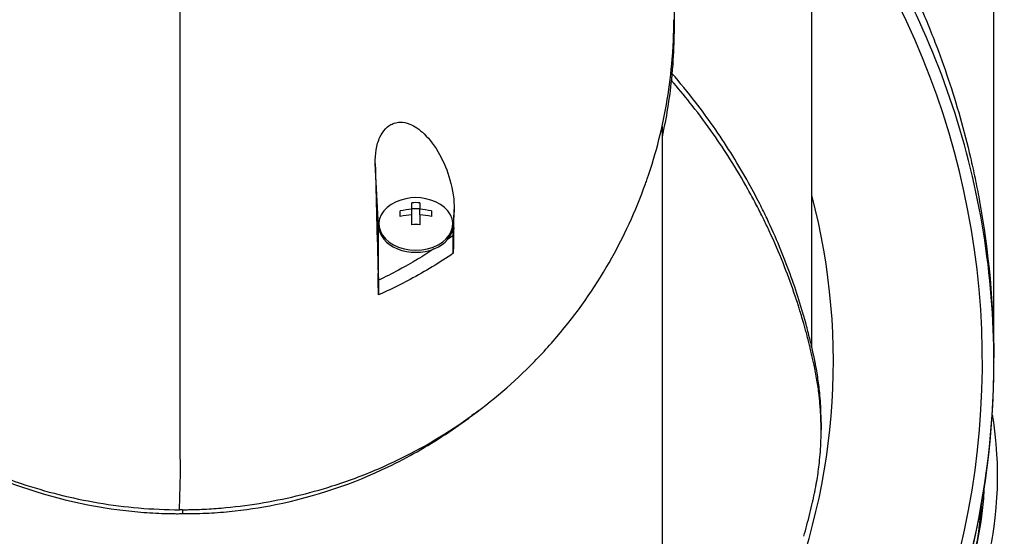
# Model space of a CAD drawing. Header units: millimetres. Extents: x 0 to 5219, y 0 to 2970.
# Tile 118 of 233: x 989 to 1081, y 2497 to 2545. Entities that reach past the tile are written whole.
import ezdxf

# ---------------------------------------------------------------- set-up
doc = ezdxf.new("R2010")
doc.units = ezdxf.units.MM
doc.header["$LTSCALE"] = 0.2

# ---------------------------------------------------------------- blocks, each defined once
blk = doc.blocks.new('A$Cd797e9e4')
for p, q in [((76, -187.192), (76, -105.599)), ((59, -185.842), (59, -123.471)), ((45, -165.204), (45, -204.567)), ((18.5, -174.518), (18.211, -168.66)), ((21.637, -172.938), (21.637, -172.329)), ((21.637, -172.857), (22.362, -172.857)), ((22.362, -172.329), (22.362, -172.938)), ((20.55, -173.609), (20.55, -173.097)), ((21.637, -173.45), (21.637, -172.938)), ((21.637, -174.377), (21.637, -173.45)), ((22.362, -173.45), (22.362, -172.938)), ((22.362, -173.45), (22.362, -174.377)), ((23.45, -173.097), (23.45, -173.609)), ((25.577, -172.952), (25.5, -174.518)), ((18.5, -179.571), (18.5, -174.518)), ((18.55, -174.518), (18.55, -174.306)), ((25.45, -174.518), (25.45, -174.306)), ((25.5, -175.381), (25.5, -174.518)), ((25.5, -175.381), (25.537, -174.637)), ((23.5, -178.329), (23.5, -178.328)), ((18.469, -178.946), (18.5, -179.571)), ((19.702, -180.381), (19.703, -180.381)), ((76, -187.192), (76, -187.2)), ((76, -187.207), (76, -187.2)), ((76, -187.207), (76, -187.208)), ((76, -187.215), (76, -187.208)), ((76, -187.299), (76, -187.215)), ((59.86, -192.836), (59.86, -193.542)), ((0.201, -200.987), (0.196, -201.356))]:
    blk.add_line(p, q)
blk.add_arc((22, -176.372), 4.52, 65.87004, 114.12996)
for centre, major_axis, ratio, start_param, end_param in [((-0.03, -460.696), (-0.007, -366.117), 0.000098, 2.371208, 2.7921), ((0, -187.188), (74.928, 0), 0.999999, 5.348312, 6.947369), ((22.716, -333.075), (6.125, -233.781), 0.001185, 3.932352, 3.992487), ((0, -187.164), (61.01, 0), 0.999999, 5.859496, 6.540564), ((22, -174.306), (-3.45, 0), 0.706382, 5.277538, 10.430425), ((22, -175.348), (-4.281, 0), 0.707831, 4.627603, 4.797175), ((22, -176.116), (-4.505, 0), 0.707831, 4.792943, 5.040089), ((22, -176.628), (4.505, 0), 0.707831, 1.65135, 1.898497), ((22, -176.116), (-4.505, 0), 0.707831, 4.384689, 4.631835), ((22, -176.628), (4.505, 0), 0.707831, 1.243096, 1.490243), ((22, -174.518), (-3.5, 0), 0.706382, 6.073561, 6.283185), ((22, -174.518), (-3.45, 0), 0.706382, 0, 3.141593), ((22, -177.396), (4.281, 0), 0.707831, 1.486011, 1.655582), ((22, -174.518), (3.5, 0), 0.706382, 0, 0.209604), ((22, -179.331), (1.5, 0), 0.706382, 3.684008, 3.684774), ((0, -187.192), (76, 0), 0.999999, 5.339379, 6.283185), ((0, -187.2), (76, 0), 0.999999, 5.339387, 6.283185), ((0, -187.207), (76, 0.007), 0.999999, 5.339301, 6.283185), ((0, -187.208), (76, 0), 0.999999, 5.339396, 6.283185), ((0, -187.208), (76, 0), 0.999999, 5.339396, 6.283185), ((0, -187.299), (0, 76.003), 0.99996, 4.455368, 4.712389), ((-924.615, -109.42), (-38.393, -2692.427), 0.343947, 1.541686, 1.542812)]:
    blk.add_ellipse(centre, major_axis=major_axis, ratio=ratio, start_param=start_param, end_param=end_param)
for points, knots in [([(59, -137.138), (59.028, -137.173), (59.056, -137.208), (59.868, -138.239), (60.652, -139.284), (61.816, -140.929), (62.202, -141.49), (62.778, -142.351), (63.065, -142.787), (63.35, -143.23), (63.54, -143.527), (63.655, -143.708), (64.927, -145.729), (66.113, -147.797), (67.824, -151.168), (68.383, -152.337), (69.197, -154.159), (69.464, -154.778), (69.858, -155.724), (69.988, -156.042), (70.245, -156.685), (70.391, -157.056), (71.364, -159.576), (72.153, -161.921), (73.193, -165.591), (73.517, -166.84), (73.962, -168.751), (74.104, -169.394), (74.375, -170.693), (74.509, -171.379), (75.525, -176.927), (75.975, -181.887), (75.999, -186.801)], [0.5613896, 0.5613896, 0.5613896, 0.5613896, 0.5625, 0.5625, 0.59375, 0.59375, 0.609375, 0.609375, 0.6171875, 0.6210937, 0.6210937, 0.625, 0.625, 0.6875, 0.6875, 0.71875, 0.71875, 0.734375, 0.734375, 0.7421875, 0.7421875, 0.75, 0.75, 0.8125, 0.8125, 0.84375, 0.84375, 0.859375, 0.859375, 0.875, 0.875, 0.9965838, 0.9965838, 0.9965838, 0.9965838]), ([(76, -187.192), (76, -179.086), (74.692, -170.981), (69.592, -155.59), (65.801, -148.308), (60.324, -140.952), (59.671, -140.112), (59, -139.286)], [4.712389, 4.712389, 4.712389, 4.712389, 5.0323889, 5.0323889, 5.3523889, 5.3523889, 5.3943854, 5.3943854, 5.3943854, 5.3943854]), ([(-45.399, -144.927), (-45.517, -145.58), (-45.621, -146.235), (-46.151, -150.132), (-46.131, -152.613), (-46.125, -155.442), (-46.138, -157.29), (-45.679, -161.731), (-45.376, -163.604), (-43.899, -170.1), (-42.341, -173.608), (-40.376, -177.425), (-39.608, -178.752), (-37.169, -182.507), (-35.293, -184.877), (-28.822, -191.511), (-24.002, -194.672), (-17.898, -197.444), (-16.412, -198.027), (-12.577, -199.306), (-10.156, -199.92), (-5.177, -200.76), (-2.63, -200.987), (-0.073, -200.987)], [3.604366, 3.604366, 3.604366, 3.604366, 3.710855, 3.710855, 4.236876, 4.236876, 4.642605, 4.642605, 4.934699, 4.934699, 5.667174, 5.667174, 6.066186, 6.066186, 6.818123, 6.818123, 8.314738, 8.314738, 8.772171, 8.772171, 9.455351, 9.455351, 10.137965, 10.137965, 10.137965, 10.137965]), ([(46.116, -153.022), (46.132, -153.803), (46.129, -154.482), (46.125, -156.314), (46.138, -158.252), (45.686, -162.617), (45.398, -164.394), (45, -166.158)], [4.0495229, 4.0495229, 4.0495229, 4.0495229, 4.2368756, 4.2368756, 4.6426047, 4.6426047, 4.9241452, 4.9241452, 4.9241452, 4.9241452]), ([(0.201, -200.987), (0.232, -200.987), (0.27, -200.987), (0.352, -200.987), (0.389, -200.986), (0.502, -200.986), (0.577, -200.985), (0.803, -200.982), (0.953, -200.979), (1.404, -200.969), (1.705, -200.959), (2.606, -200.92), (3.205, -200.882), (4.999, -200.733), (6.187, -200.587), (9.709, -200.018), (11.997, -199.468), (15.651, -198.31), (17.069, -197.783), (23.912, -194.853), (28.556, -191.583), (33.336, -186.912), (34.288, -185.89), (38.934, -180.44), (41.661, -175.557), (43.51, -170.41), (43.564, -170.258), (44.457, -167.678), (45.075, -165.183), (45.692, -161.431), (45.846, -160.178), (46.096, -157.197), (46.112, -155.895), (46.115, -155.236)], [0.000001, 0.000001, 0.000001, 0.000001, 0.009162, 0.009162, 0.016971, 0.016971, 0.03259, 0.03259, 0.063827, 0.063827, 0.126304, 0.126304, 0.251265, 0.251265, 0.50133, 0.50133, 1.002, 1.002, 1.335959, 1.335959, 2.67129, 2.67129, 3.030313, 3.030313, 4.543873, 4.543873, 4.592411, 4.592411, 5.347172, 5.347172, 5.723633, 5.723633, 6.247668, 6.247668, 6.247668, 6.247668]), ([(58.247, -203.47), (58.346, -203.123), (58.441, -202.776), (58.724, -201.713), (58.901, -200.997), (59.088, -200.171), (59.112, -200.065), (59.153, -199.88), (59.171, -199.795), (59.208, -199.626), (59.227, -199.539), (59.269, -199.336), (59.292, -199.225), (59.331, -199.026), (59.347, -198.943), (59.385, -198.738), (59.408, -198.614), (59.447, -198.39), (59.464, -198.287), (59.568, -197.656), (59.639, -197.126), (59.77, -195.907), (59.819, -195.219), (59.867, -193.831), (59.865, -193.132), (59.821, -191.989), (59.793, -191.541), (59.746, -190.993), (59.736, -190.891), (59.708, -190.604), (59.688, -190.418), (59.614, -189.78), (59.549, -189.326), (59.433, -188.629), (59.389, -188.384), (59.326, -188.055), (59.309, -187.97), (59.282, -187.839), (59.273, -187.796), (59.244, -187.655), (59.223, -187.556), (59.17, -187.307), (59.136, -187.152), (59.06, -186.808), (59.018, -186.624), (58.933, -186.262), (58.891, -186.083), (58.833, -185.843), (58.819, -185.785), (58.767, -185.577), (58.729, -185.422), (58.63, -185.035), (58.573, -184.816), (58.47, -184.432), (58.426, -184.268), (58.336, -183.943), (58.29, -183.778), (58.168, -183.354), (58.094, -183.1), (57.959, -182.653), (57.902, -182.467), (57.8, -182.14), (57.756, -182.001), (57.689, -181.789), (57.666, -181.718), (57.577, -181.444), (57.51, -181.241), (57.134, -180.123), (56.802, -179.212), (56.062, -177.325), (55.648, -176.347), (55.033, -174.997), (54.855, -174.618), (54.585, -174.057), (54.496, -173.875), (54.193, -173.262), (53.972, -172.828), (53.513, -171.955), (53.273, -171.511), (52.491, -170.109), (51.925, -169.156), (50.835, -167.436), (50.322, -166.665), (49.162, -165.009), (48.506, -164.124), (47.267, -162.547), (46.694, -161.851), (46.024, -161.072), (45.944, -160.981), (45.865, -160.889)], [-5.232444, -5.232444, -5.232444, -5.232444, -5.19041, -5.19041, -5.103809, -5.103809, -5.091041, -5.091041, -5.081268, -5.081268, -5.070806, -5.070806, -5.057101, -5.057101, -5.047416, -5.047416, -5.032993, -5.032993, -5.021064, -5.021064, -4.959513, -4.959513, -4.879662, -4.879662, -4.798866, -4.798866, -4.746913, -4.746913, -4.735039, -4.735039, -4.713278, -4.713278, -4.660559, -4.660559, -4.631405, -4.631405, -4.620962, -4.620962, -4.61581, -4.61581, -4.603824, -4.603824, -4.585775, -4.585775, -4.565126, -4.565126, -4.545061, -4.545061, -4.538129, -4.538129, -4.518662, -4.518662, -4.489931, -4.489931, -4.468034, -4.468034, -4.446173, -4.446173, -4.412022, -4.412022, -4.38742, -4.38742, -4.368644, -4.368644, -4.359076, -4.359076, -4.331844, -4.331844, -4.208918, -4.208918, -4.076245, -4.076245, -4.023995, -4.023995, -3.998904, -3.998904, -3.939656, -3.939656, -3.878964, -3.878964, -3.746371, -3.746371, -3.637173, -3.637173, -3.509455, -3.509455, -3.406658, -3.406658, -3.392969, -3.392969, -3.392969, -3.392969]), ([(59.86, -192.836), (59.86, -192.57), (59.856, -192.305), (59.831, -191.387), (59.79, -190.739), (59.703, -189.837), (59.674, -189.581), (59.58, -188.825), (59.505, -188.326), (59.387, -187.669), (59.358, -187.515), (59.306, -187.25), (59.284, -187.143), (59.241, -186.932), (59.219, -186.829), (59.175, -186.623), (59.151, -186.516), (59.037, -185.997), (58.942, -185.584), (58.734, -184.731), (58.621, -184.29), (58.284, -183.03), (58.046, -182.212), (57.533, -180.586), (57.259, -179.778), (56.657, -178.124), (56.327, -177.279), (55.611, -175.561), (55.221, -174.684), (54.589, -173.354), (54.364, -172.898), (53.744, -171.674), (53.342, -170.922), (52.442, -169.323), (51.941, -168.481), (50.902, -166.83), (50.365, -166.021), (49.264, -164.448), (48.701, -163.682), (47.419, -162.023), (46.69, -161.132), (45.927, -160.255)], [0.3703324, 0.3703324, 0.3703324, 0.3703324, 0.3768428, 0.3768428, 0.3928613, 0.3928613, 0.3992061, 0.3992061, 0.4115742, 0.4115742, 0.4153435, 0.4153435, 0.4181398, 0.4181398, 0.4207138, 0.4207138, 0.4231441, 0.4231441, 0.4328041, 0.4328041, 0.443145, 0.443145, 0.4624048, 0.4624048, 0.4815797, 0.4815797, 0.5018181, 0.5018181, 0.5229618, 0.5229618, 0.5340035, 0.5340035, 0.5527188, 0.5527188, 0.5738832, 0.5738832, 0.5945831, 0.5945831, 0.6145009, 0.6145009, 0.638209, 0.638209, 0.638209, 0.638209]), ([(18.211, -168.66), (18.2, -168.234), (18.225, -167.802), (18.364, -166.974), (18.478, -166.569), (18.784, -165.914), (18.954, -165.649), (19.288, -165.295), (19.426, -165.18), (19.707, -165.004), (19.844, -164.94), (20.16, -164.837), (20.338, -164.809), (20.828, -164.798), (21.135, -164.865), (21.881, -165.16), (22.339, -165.472), (23.308, -166.409), (23.796, -167.068), (24.618, -168.55), (24.951, -169.357), (25.461, -171.137), (25.598, -172.09), (25.577, -172.952)], [-1.636051, -1.636051, -1.636051, -1.636051, -1.487609, -1.487609, -1.342627, -1.342627, -1.229751, -1.229751, -1.162071, -1.162071, -1.103238, -1.103238, -1.031704, -1.031704, -0.907622, -0.907622, -0.714138, -0.714138, -0.48257, -0.48257, -0.258591, -0.258591, -0.000001, -0.000001, -0.000001, -0.000001]), ([(25.537, -174.637), (25.543, -174.356), (25.55, -174.075), (25.564, -173.513), (25.571, -173.232), (25.577, -172.952)], [-0.1686475, -0.1686475, -0.1686475, -0.1686475, -0.0843243, -0.0843243, -0.000001, -0.000001, -0.000001, -0.000001]), ([(25.537, -174.637), (25.526, -175.078), (25.516, -175.545), (25.505, -176.324), (25.5, -176.711), (25.5, -177.048)], [-0.2324123, -0.2324123, -0.2324123, -0.2324123, -0.1008984, -0.1008984, -0.0000209, -0.0000209, -0.0000209, -0.0000209]), ([(25.5, -177.048), (25.5, -176.879), (25.5, -176.712), (25.5, -176.409), (25.5, -176.272), (25.5, -175.861), (25.5, -175.603), (25.5, -175.381)], [0, 0, 0, 0, 0.0503484, 0.0503484, 0.0941618, 0.0941618, 0.1878468, 0.1878468, 0.1878468, 0.1878468]), ([(23.685, -176.644), (23.187, -176.973), (22.677, -177.294), (22.157, -177.607), (21.888, -177.769), (21.305, -178.121), (20.367, -178.625), (19.757, -178.953), (19.134, -179.269), (18.5, -179.571)], [0.277788, 0.277788, 0.277788, 0.277788, 0.5, 0.5, 0.5, 0.75, 0.75, 0.75, 1, 1, 1, 1]), ([(25.5, -177.048), (24.231, -177.909), (22.887, -178.726), (21.467, -179.486), (20.512, -179.997), (19.523, -180.482), (18.5, -180.937)], [0, 0, 0, 0, 0.5977799, 0.5977799, 0.5977799, 0.9999999, 0.9999999, 0.9999999, 0.9999999]), ([(18.5, -180.937), (18.5, -180.624), (18.495, -180.257), (18.485, -179.614), (18.477, -179.274), (18.469, -178.946)], [-0.1934752, -0.1934752, -0.1934752, -0.1934752, -0.0983779, -0.0983779, 0, 0, 0, 0]), ([(18.5, -179.571), (18.5, -179.661), (18.5, -179.759), (18.5, -179.969), (18.5, -180.081), (18.5, -180.317), (18.5, -180.442), (18.5, -180.691), (18.5, -180.814), (18.5, -180.937)], [0, 0, 0, 0, 0.0382217, 0.0382217, 0.0766364, 0.0766364, 0.116027, 0.116027, 0.1530194, 0.1530194, 0.1530194, 0.1530194]), ([(-27.718, -191.845), (-25.961, -193.209), (-24.059, -194.478), (-21.144, -196.113), (-20.229, -196.59), (-16.021, -198.588), (-12.439, -199.784), (-7.211, -200.808), (-5.744, -201.022), (-3.518, -201.234), (-2.772, -201.286), (-1.653, -201.334), (-1.282, -201.345), (-0.725, -201.355), (-0.54, -201.357), (-0.264, -201.358), (-0.172, -201.358), (-0.033, -201.357), (0.012, -201.357), (0.112, -201.356), (0.158, -201.356), (0.196, -201.356)], [0.4175909, 0.4175909, 0.4175909, 0.4175909, 0.4871586, 0.4871586, 0.516686, 0.516686, 0.6197489, 0.6197489, 0.6590143, 0.6590143, 0.678683, 0.678683, 0.6884419, 0.6884419, 0.6932923, 0.6932923, 0.6957089, 0.6957089, 0.6969153, 0.6969153, 0.6983201, 0.6983201, 0.6983201, 0.6983201]), ([(0.196, -201.356), (0.233, -201.356), (0.278, -201.356), (0.376, -201.357), (0.421, -201.357), (0.557, -201.357), (0.648, -201.356), (0.92, -201.355), (1.102, -201.352), (1.649, -201.342), (2.015, -201.33), (3.114, -201.279), (3.846, -201.225), (6.029, -201.01), (7.465, -200.793), (12.63, -199.757), (16.179, -198.549), (20.34, -196.541), (21.251, -196.058), (23.934, -194.536), (25.643, -193.409), (27.237, -192.205)], [0.000047, 0.000047, 0.000047, 0.000047, 0.011008, 0.011008, 0.020393, 0.020393, 0.039197, 0.039197, 0.07693, 0.07693, 0.152825, 0.152825, 0.305669, 0.305669, 0.610232, 0.610232, 1.419716, 1.419716, 1.651889, 1.651889, 2.143699, 2.143699, 2.143699, 2.143699]), ([(75.847, -192.117), (75.872, -192.272), (75.898, -192.436), (75.924, -192.608), (76.019, -193.239), (76.114, -193.986), (76.189, -194.85), (76.305, -196.199), (76.318, -197.19), (76.318, -197.82), (76.318, -198.465), (76.304, -199.452), (76.189, -200.777), (76.109, -201.694), (76.01, -202.435), (75.925, -203.001), (75.881, -203.287), (75.842, -203.529), (75.809, -203.726), (75.705, -204.345), (75.585, -204.966), (75.453, -205.586), (75.376, -205.947), (75.295, -206.308), (75.211, -206.668), (75.035, -207.421), (74.908, -207.907), (74.849, -208.132), (74.724, -208.61), (74.591, -209.096), (74.451, -209.59), (74.319, -210.052), (74.183, -210.514), (74.042, -210.975), (73.593, -212.449), (73.098, -213.916), (72.557, -215.375), (71.846, -217.29), (71.056, -219.191), (70.182, -221.073), (68.435, -224.837), (66.352, -228.524), (63.908, -232.093), (63.365, -232.886), (62.79, -233.694), (62.179, -234.515), (61.491, -235.44), (60.758, -236.382), (59.975, -237.339), (57.92, -239.848), (56.336, -241.484), (55.486, -242.354), (54.487, -243.377), (53.45, -244.381), (52.374, -245.365), (50.029, -247.509), (47.498, -249.556), (44.781, -251.473)], [-0.5297294, -0.5297294, -0.5297294, -0.5297294, -0.5266987, -0.5266987, -0.5266987, -0.515625, -0.515625, -0.515625, -0.5, -0.5, -0.5, -0.484375, -0.484375, -0.484375, -0.4739987, -0.4739987, -0.4739987, -0.46875, -0.46875, -0.46875, -0.4588678, -0.4588678, -0.4588678, -0.453125, -0.453125, -0.453125, -0.4453125, -0.4453125, -0.4453125, -0.4375, -0.4375, -0.4375, -0.4300483, -0.4300483, -0.4300483, -0.40625, -0.40625, -0.40625, -0.375, -0.375, -0.375, -0.3125, -0.3125, -0.3125, -0.2978036, -0.2978036, -0.2978036, -0.28125, -0.28125, -0.28125, -0.25, -0.25, -0.25, -0.2303717, -0.2303717, -0.2303717, -0.187601, -0.187601, -0.187601, -0.187601]), ([(74.225, -205.173), (74.537, -203.831), (74.777, -202.457), (75.022, -200.322), (75.084, -199.568), (75.123, -198.814)], [0, 0, 0, 0, 0.5811172, 0.5811172, 0.8978753, 0.8978753, 0.8978753, 0.8978753]), ([(0.201, -200.987), (0.164, -200.987), (0.118, -200.988), (0.018, -200.988), (-0.028, -200.988), (-0.073, -200.987)], [-0.02987732, -0.02987732, -0.02987732, -0.02987732, -0.01373724, -0.01373724, 0, 0, 0, 0])]:
    blk.add_open_spline(points, degree=3, knots=knots)
for points in [[(25.5, -175.381), (25.321, -175.513), (25.139, -175.644), (24.956, -175.774)], [(76, -187.2), (76, -187.202), (76, -187.204), (76, -187.207)], [(27.885, -191.715), (27.669, -191.878), (27.453, -192.041), (27.236, -192.205)], [(73.884, -206.576), (74.401, -204.5), (74.732, -202.411), (74.877, -200.316)]]:
    blk.add_open_spline(points, degree=3)

msp = doc.modelspace()

# ---------------------------------------------------------------- block references
msp.add_blockref('A$Cd797e9e4', (1004.418, 2700.116))

doc.saveas('drawing.dxf')
